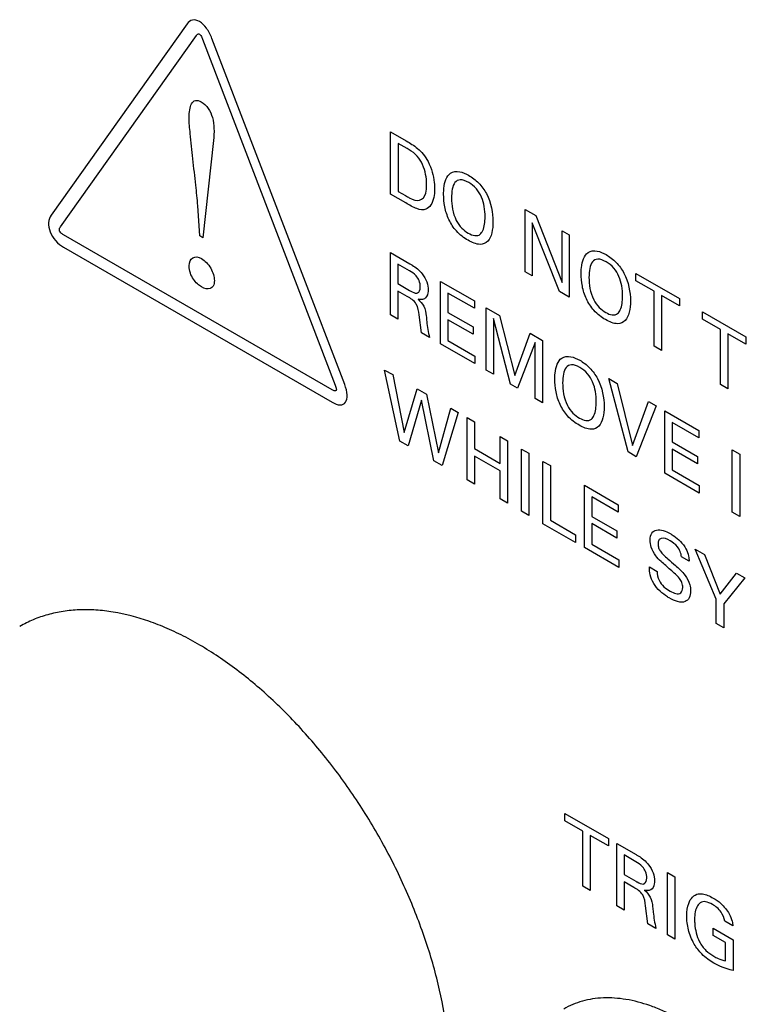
# Model space of a CAD drawing. Header units: inches. Extents: x 0 to 34, y 0 to 22.
# Tile 41 of 88: x 25.135 to 25.374, y 9.371 to 9.695. Entities that reach past the tile are written whole.
import ezdxf

# ---------------------------------------------------------------- set-up
doc = ezdxf.new("R2010")
doc.units = ezdxf.units.IN
doc.header["$LTSCALE"] = 1.87
doc.header["$MEASUREMENT"] = 0
doc.layers.get('0').update_dxf_attribs({"linetype": 'CONTINUOUS'})
doc.layers.add('02___PRT_ALL_AXES', color=7, linetype='CONTINUOUS')

msp = doc.modelspace()

# ---------------------------------------------------------------- linework, layer by layer
at = {"color": 40, "linetype": 'CONTINUOUS'}
for p, q in [((25.1902, 9.69337), (25.14554, 9.63055)), ((25.14863, 9.62671), (25.19325, 9.6896)), ((25.19529, 9.6884), (25.23886, 9.57466)), ((25.24195, 9.57489), (25.19836, 9.68863)), ((25.25705, 9.63745), (25.25705, 9.65791)), ((25.25705, 9.65791), (25.26217, 9.65495)), ((25.19886, 9.6551), (25.1954, 9.62312)), ((25.2595, 9.65414), (25.2595, 9.63836)), ((25.26244, 9.65244), (25.2595, 9.65414)), ((25.26203, 9.63457), (25.25705, 9.63745)), ((25.2595, 9.63836), (25.26191, 9.63697)), ((25.19438, 9.62372), (25.19372, 9.63367)), ((25.30126, 9.61192), (25.30126, 9.63238)), ((25.30126, 9.63238), (25.30467, 9.63041)), ((25.3035, 9.628), (25.3035, 9.61063)), ((25.3125, 9.60543), (25.3035, 9.628)), ((25.30467, 9.63041), (25.31338, 9.60847)), ((25.31338, 9.60847), (25.31338, 9.62538)), ((25.31338, 9.62538), (25.31564, 9.62407)), ((25.23779, 9.57319), (25.14963, 9.62409)), ((25.1954, 9.62312), (25.19438, 9.62372)), ((25.31564, 9.62407), (25.31564, 9.60362)), ((25.14963, 9.62), (25.23779, 9.5691)), ((25.257, 9.59779), (25.257, 9.61825)), ((25.257, 9.61825), (25.26333, 9.61459)), ((25.25938, 9.61449), (25.25938, 9.60806)), ((25.26326, 9.61225), (25.25938, 9.61449)), ((25.3035, 9.61063), (25.30126, 9.61192)), ((25.3376, 9.60899), (25.3376, 9.6114)), ((25.3376, 9.6114), (25.3519, 9.60314)), ((25.25938, 9.60806), (25.26326, 9.60582)), ((25.27342, 9.58831), (25.27342, 9.60876)), ((25.27342, 9.60876), (25.28453, 9.60235)), ((25.34353, 9.60556), (25.3376, 9.60899)), ((25.25943, 9.60563), (25.25943, 9.59639)), ((25.26252, 9.60384), (25.25943, 9.60563)), ((25.27587, 9.60494), (25.27587, 9.59857)), ((25.28453, 9.59994), (25.27587, 9.60494)), ((25.31564, 9.60362), (25.3125, 9.60543)), ((25.34353, 9.58751), (25.34353, 9.60556)), ((25.28453, 9.60235), (25.28453, 9.59994)), ((25.34596, 9.60416), (25.34596, 9.58611)), ((25.3519, 9.60073), (25.34596, 9.60416)), ((25.3519, 9.60314), (25.3519, 9.60073)), ((25.27587, 9.59857), (25.28412, 9.59381)), ((25.28843, 9.57964), (25.28843, 9.6001)), ((25.28843, 9.6001), (25.29277, 9.59759)), ((25.35942, 9.59639), (25.35942, 9.5988)), ((25.35942, 9.5988), (25.37373, 9.59054)), ((25.25943, 9.59639), (25.257, 9.59779)), ((25.26721, 9.5919), (25.2664, 9.59778)), ((25.27587, 9.59618), (25.27587, 9.58939)), ((25.28412, 9.59142), (25.27587, 9.59618)), ((25.29081, 9.59657), (25.29081, 9.57827)), ((25.2964, 9.57504), (25.29081, 9.59657)), ((25.29277, 9.59759), (25.29778, 9.57784)), ((25.36536, 9.59296), (25.35942, 9.59639)), ((25.26983, 9.59038), (25.26721, 9.5919)), ((25.28412, 9.59381), (25.28412, 9.59142)), ((25.36536, 9.57491), (25.36536, 9.59296)), ((25.27587, 9.58939), (25.28473, 9.58427)), ((25.29778, 9.57784), (25.30291, 9.59174)), ((25.30455, 9.58875), (25.29873, 9.57369)), ((25.30291, 9.59174), (25.30696, 9.5894)), ((25.30455, 9.57033), (25.30455, 9.58875)), ((25.30696, 9.5894), (25.30696, 9.56894)), ((25.36779, 9.59156), (25.36779, 9.57351)), ((25.37373, 9.58813), (25.36779, 9.59156)), ((25.37373, 9.59054), (25.37373, 9.58813)), ((25.28473, 9.58178), (25.27342, 9.58831)), ((25.34596, 9.58611), (25.34353, 9.58751)), ((25.28473, 9.58427), (25.28473, 9.58178)), ((25.26011, 9.5563), (25.25508, 9.57966)), ((25.25508, 9.57966), (25.25771, 9.57815)), ((25.29081, 9.57827), (25.28843, 9.57964)), ((25.25771, 9.57815), (25.26154, 9.55911)), ((25.33501, 9.55275), (25.32871, 9.57684)), ((25.32871, 9.57684), (25.33143, 9.57527)), ((25.26154, 9.55911), (25.26576, 9.5735)), ((25.26576, 9.5735), (25.2688, 9.57174)), ((25.29873, 9.57369), (25.2964, 9.57504)), ((25.33143, 9.57527), (25.33646, 9.55488)), ((25.36779, 9.57351), (25.36536, 9.57491)), ((25.26716, 9.56972), (25.26276, 9.55477)), ((25.27125, 9.54987), (25.26716, 9.56972)), ((25.2688, 9.57174), (25.2728, 9.55246)), ((25.30696, 9.56894), (25.30455, 9.57033)), ((25.33646, 9.55488), (25.34176, 9.56931)), ((25.34176, 9.56931), (25.34424, 9.56787)), ((25.2728, 9.55246), (25.27682, 9.56711)), ((25.27682, 9.56711), (25.27923, 9.56572)), ((25.34424, 9.56787), (25.33771, 9.55119)), ((25.34709, 9.54577), (25.34709, 9.56623)), ((25.34709, 9.56623), (25.3582, 9.55981)), ((25.27923, 9.56572), (25.27398, 9.5483)), ((25.28212, 9.5436), (25.28212, 9.56405)), ((25.28212, 9.56405), (25.28457, 9.56264)), ((25.28457, 9.56264), (25.28457, 9.55385)), ((25.34954, 9.56241), (25.34954, 9.55603)), ((25.3582, 9.55741), (25.34954, 9.56241)), ((25.3582, 9.55981), (25.3582, 9.55741)), ((25.26276, 9.55477), (25.26011, 9.5563)), ((25.29299, 9.54899), (25.29299, 9.55778)), ((25.29299, 9.55778), (25.29544, 9.55636)), ((25.29544, 9.55636), (25.29544, 9.5359)), ((25.28457, 9.55385), (25.29299, 9.54899)), ((25.30002, 9.53326), (25.30002, 9.55372)), ((25.30002, 9.55372), (25.30247, 9.5523)), ((25.34954, 9.55603), (25.35778, 9.55127)), ((25.34954, 9.55365), (25.34954, 9.54685)), ((25.35778, 9.54889), (25.34954, 9.55365)), ((25.36921, 9.533), (25.36921, 9.55346)), ((25.36921, 9.55346), (25.37166, 9.55204)), ((25.27398, 9.5483), (25.27125, 9.54987)), ((25.28457, 9.55142), (25.28457, 9.54218)), ((25.29299, 9.54656), (25.28457, 9.55142)), ((25.30247, 9.5523), (25.30247, 9.53184)), ((25.33771, 9.55119), (25.33501, 9.55275)), ((25.35778, 9.55127), (25.35778, 9.54889)), ((25.37166, 9.55204), (25.37166, 9.53158)), ((25.29299, 9.53732), (25.29299, 9.54656)), ((25.30706, 9.52919), (25.30706, 9.54965)), ((25.30706, 9.54965), (25.30949, 9.54825)), ((25.30949, 9.54825), (25.30949, 9.53031)), ((25.34954, 9.54685), (25.3584, 9.54174)), ((25.28457, 9.54218), (25.28212, 9.5436)), ((25.3584, 9.53924), (25.34709, 9.54577)), ((25.32067, 9.52134), (25.32067, 9.54179)), ((25.32067, 9.54179), (25.33179, 9.53537)), ((25.3584, 9.54174), (25.3584, 9.53924)), ((25.29544, 9.5359), (25.29299, 9.53732)), ((25.32312, 9.53797), (25.32312, 9.53159)), ((25.33179, 9.53297), (25.32312, 9.53797)), ((25.33179, 9.53537), (25.33179, 9.53297)), ((25.30247, 9.53184), (25.30002, 9.53326)), ((25.32312, 9.53159), (25.33137, 9.52683)), ((25.37166, 9.53158), (25.36921, 9.533)), ((25.31773, 9.52303), (25.30706, 9.52919)), ((25.30949, 9.53031), (25.31773, 9.52555)), ((25.32312, 9.52921), (25.32312, 9.52241)), ((25.33137, 9.52445), (25.32312, 9.52921)), ((25.31773, 9.52555), (25.31773, 9.52303)), ((25.33137, 9.52683), (25.33137, 9.52445)), ((25.33198, 9.5148), (25.32067, 9.52134)), ((25.32312, 9.52241), (25.33198, 9.5173)), ((25.36393, 9.5044), (25.35701, 9.52081)), ((25.35701, 9.52081), (25.36006, 9.51905)), ((25.35506, 9.51684), (25.35251, 9.51831)), ((25.36006, 9.51905), (25.36528, 9.50601)), ((25.33198, 9.5173), (25.33198, 9.5148)), ((25.34201, 9.515), (25.34456, 9.51352)), ((25.36528, 9.50601), (25.37058, 9.51297)), ((25.37333, 9.51139), (25.36641, 9.50283)), ((25.37058, 9.51297), (25.37333, 9.51139)), ((25.36393, 9.49636), (25.36393, 9.5044)), ((25.36641, 9.50283), (25.36641, 9.49492)), ((25.36641, 9.49492), (25.36393, 9.49636)), ((25.31423, 9.43158), (25.31423, 9.43398)), ((25.31423, 9.43398), (25.32854, 9.42572)), ((25.32017, 9.42815), (25.31423, 9.43158)), ((25.32017, 9.4101), (25.32017, 9.42815)), ((25.3226, 9.42674), (25.3226, 9.40869)), ((25.32854, 9.42332), (25.3226, 9.42674)), ((25.32854, 9.42572), (25.32854, 9.42332)), ((25.33135, 9.40364), (25.33135, 9.4241)), ((25.33135, 9.4241), (25.33768, 9.42044)), ((25.33373, 9.42035), (25.33373, 9.41391)), ((25.3376, 9.41811), (25.33373, 9.42035)), ((25.33373, 9.41391), (25.3376, 9.41168)), ((25.34791, 9.39408), (25.34791, 9.41454)), ((25.34791, 9.41454), (25.35036, 9.41312)), ((25.33378, 9.41148), (25.33378, 9.40224)), ((25.33687, 9.40969), (25.33378, 9.41148)), ((25.35036, 9.41312), (25.35036, 9.39266)), ((25.3226, 9.40869), (25.32017, 9.4101)), ((25.33378, 9.40224), (25.33135, 9.40364)), ((25.34155, 9.39775), (25.34074, 9.40363)), ((25.34418, 9.39623), (25.34155, 9.39775)), ((25.36941, 9.39702), (25.36673, 9.39857)), ((25.36298, 9.39391), (25.36298, 9.39626)), ((25.36298, 9.39626), (25.36948, 9.3925)), ((25.35036, 9.39266), (25.34791, 9.39408)), ((25.36703, 9.39157), (25.36298, 9.39391)), ((25.36703, 9.38551), (25.36703, 9.39157)), ((25.36948, 9.3925), (25.36948, 9.38242))]:
    msp.add_line(p, q, dxfattribs=at)
for points, knots in [([(25.19431, 9.69414), (25.19351, 9.69461), (25.19177, 9.69496), (25.19065, 9.69402), (25.1902, 9.69337)], [0, 0, 0, 0, 0.468547, 1, 1, 1, 1]), ([(25.19836, 9.68863), (25.19792, 9.68979), (25.19681, 9.69201), (25.1951, 9.69368), (25.19431, 9.69414)], [0, 0, 0, 0, 0.53157, 1, 1, 1, 1]), ([(25.19325, 9.6896), (25.19333, 9.68971), (25.19359, 9.69), (25.194, 9.69022), (25.19431, 9.69004)], [0, 0, 0, 0, 0.341825, 1, 1, 1, 1]), ([(25.19431, 9.69004), (25.19448, 9.68995), (25.19488, 9.68935), (25.19514, 9.68878), (25.19529, 9.6884)], [0, 0, 0, 0, 0.354745, 1, 1, 1, 1]), ([(25.19087, 9.66263), (25.19087, 9.6635), (25.19098, 9.66516), (25.19154, 9.66723), (25.19279, 9.66852), (25.19418, 9.66816), (25.19486, 9.66777)], [0, 0, 0, 0, 0.270785, 0.528266, 0.75897, 1, 1, 1, 1]), ([(25.19486, 9.66777), (25.19566, 9.6673), (25.19734, 9.66585), (25.19877, 9.66236), (25.19914, 9.65877), (25.19901, 9.65637), (25.19886, 9.6551)], [0, 0, 0, 0, 0.215929, 0.423932, 0.682734, 1, 1, 1, 1]), ([(25.19372, 9.63367), (25.19355, 9.63588), (25.193, 9.64102), (25.19211, 9.64894), (25.19135, 9.65637), (25.19087, 9.66093), (25.19087, 9.66263)], [0, 0, 0, 0, 0.231502, 0.530822, 0.814686, 1, 1, 1, 1]), ([(25.26217, 9.65495), (25.26342, 9.65423), (25.26534, 9.65311), (25.26781, 9.65066), (25.26886, 9.64903), (25.26932, 9.64816)], [0, 0, 0, 0, 0.48183, 0.730621, 1, 1, 1, 1]), ([(25.26716, 9.64793), (25.26664, 9.6489), (25.2651, 9.65087), (25.26336, 9.65191), (25.26244, 9.65244)], [0, 0, 0, 0, 0.457562, 1, 1, 1, 1]), ([(25.26887, 9.64057), (25.26887, 9.64091), (25.2688, 9.64318), (25.26826, 9.64589), (25.26716, 9.64793)], [0, 0, 0, 0, 0.151907, 1, 1, 1, 1]), ([(25.26932, 9.64816), (25.27046, 9.64594), (25.27136, 9.64267), (25.2715, 9.63986), (25.2715, 9.63916)], [0, 0, 0, 0, 0.744725, 1, 1, 1, 1]), ([(25.27445, 9.63749), (25.27445, 9.63813), (25.27456, 9.64093), (25.27541, 9.64345), (25.27673, 9.64433)], [0, 0, 0, 0, 0.221614, 1, 1, 1, 1]), ([(25.27673, 9.64433), (25.27755, 9.64488), (25.27949, 9.64516), (25.28167, 9.64423), (25.28265, 9.64367)], [0, 0, 0, 0, 0.552113, 1, 1, 1, 1]), ([(25.28265, 9.64367), (25.28377, 9.64302), (25.28596, 9.6414), (25.28986, 9.63609), (25.29065, 9.63124), (25.29065, 9.62848)], [0, 0, 0, 0, 0.247991, 0.47311, 1, 1, 1, 1]), ([(25.26654, 9.63543), (25.26752, 9.63571), (25.26869, 9.63727), (25.26887, 9.63958), (25.26887, 9.64057)], [0, 0, 0, 0, 0.586424, 1, 1, 1, 1]), ([(25.28267, 9.64127), (25.28172, 9.64182), (25.27991, 9.64252), (25.27798, 9.64145), (25.27716, 9.63911), (25.27703, 9.6372), (25.27703, 9.63617)], [0, 0, 0, 0, 0.27398, 0.503324, 0.742364, 1, 1, 1, 1]), ([(25.28805, 9.63001), (25.28805, 9.63109), (25.28792, 9.63318), (25.28708, 9.63644), (25.28521, 9.6395), (25.28354, 9.64077), (25.28267, 9.64127)], [0, 0, 0, 0, 0.27983, 0.519811, 0.74112, 1, 1, 1, 1]), ([(25.2715, 9.63916), (25.2715, 9.63816), (25.27126, 9.63524), (25.26996, 9.63296), (25.26856, 9.63248)], [0, 0, 0, 0, 0.326899, 1, 1, 1, 1]), ([(25.28245, 9.6223), (25.28116, 9.62305), (25.27874, 9.62485), (25.27596, 9.62906), (25.27466, 9.63342), (25.27445, 9.63614), (25.27445, 9.63749)], [0, 0, 0, 0, 0.281123, 0.512208, 0.745421, 1, 1, 1, 1]), ([(25.26191, 9.63697), (25.26233, 9.63672), (25.2639, 9.63584), (25.26561, 9.63516), (25.26654, 9.63543)], [0, 0, 0, 0, 0.266899, 1, 1, 1, 1]), ([(25.26856, 9.63248), (25.26773, 9.63216), (25.26549, 9.6325), (25.26322, 9.63388), (25.26203, 9.63457)], [0, 0, 0, 0, 0.471467, 1, 1, 1, 1]), ([(25.14554, 9.63055), (25.14509, 9.62992), (25.14447, 9.62836), (25.14484, 9.6261), (25.14524, 9.62507)], [0, 0, 0, 0, 0.531137, 1, 1, 1, 1]), ([(25.2786, 9.62881), (25.27906, 9.62787), (25.28034, 9.62614), (25.28181, 9.62508), (25.28253, 9.62467)], [0, 0, 0, 0, 0.509582, 1, 1, 1, 1]), ([(25.29065, 9.62848), (25.29065, 9.62714), (25.29043, 9.62464), (25.28914, 9.62168), (25.28632, 9.62052), (25.28379, 9.62153), (25.28245, 9.6223)], [0, 0, 0, 0, 0.246707, 0.480961, 0.715194, 1, 1, 1, 1]), ([(25.28645, 9.62427), (25.28681, 9.62457), (25.2878, 9.62608), (25.28805, 9.62833), (25.28805, 9.63001)], [0, 0, 0, 0, 0.282034, 1, 1, 1, 1]), ([(25.14524, 9.62507), (25.14563, 9.62405), (25.14698, 9.62186), (25.14873, 9.62052), (25.14963, 9.62)], [0, 0, 0, 0, 0.468981, 1, 1, 1, 1]), ([(25.14831, 9.62534), (25.14827, 9.62543), (25.1482, 9.62603), (25.14842, 9.62645), (25.14863, 9.62671)], [0, 0, 0, 0, 0.15712, 1, 1, 1, 1]), ([(25.14963, 9.62409), (25.14933, 9.62427), (25.14887, 9.62459), (25.14839, 9.62512), (25.14831, 9.62534)], [0, 0, 0, 0, 0.645356, 1, 1, 1, 1]), ([(25.28253, 9.62467), (25.28324, 9.62425), (25.28472, 9.62362), (25.28598, 9.62389), (25.28645, 9.62427)], [0, 0, 0, 0, 0.493044, 1, 1, 1, 1]), ([(25.31959, 9.61143), (25.31959, 9.61206), (25.3197, 9.61487), (25.32055, 9.61739), (25.32187, 9.61827)], [0, 0, 0, 0, 0.221613, 1, 1, 1, 1]), ([(25.32187, 9.61827), (25.32269, 9.61881), (25.32463, 9.61909), (25.32682, 9.61816), (25.32779, 9.6176)], [0, 0, 0, 0, 0.5521, 1, 1, 1, 1]), ([(25.19087, 9.61385), (25.19087, 9.61508), (25.19171, 9.61716), (25.19392, 9.61687), (25.19497, 9.61626)], [0, 0, 0, 0, 0.505125, 1, 1, 1, 1]), ([(25.19497, 9.61626), (25.19604, 9.61564), (25.19826, 9.61334), (25.19916, 9.61027), (25.19916, 9.60907)], [0, 0, 0, 0, 0.507227, 1, 1, 1, 1]), ([(25.26333, 9.61459), (25.26361, 9.61443), (25.26499, 9.61362), (25.26646, 9.61251), (25.2674, 9.61128)], [0, 0, 0, 0, 0.200463, 1, 1, 1, 1]), ([(25.32781, 9.61521), (25.32687, 9.61575), (25.32505, 9.61645), (25.32312, 9.61539), (25.3223, 9.61305), (25.32217, 9.61114), (25.32217, 9.61011)], [0, 0, 0, 0, 0.27398, 0.503321, 0.742361, 1, 1, 1, 1]), ([(25.32779, 9.6176), (25.32891, 9.61695), (25.3311, 9.61533), (25.335, 9.61002), (25.33579, 9.60517), (25.33579, 9.60241)], [0, 0, 0, 0, 0.247991, 0.47311, 1, 1, 1, 1]), ([(25.33319, 9.60394), (25.33319, 9.60503), (25.33306, 9.60712), (25.33222, 9.61038), (25.33035, 9.61344), (25.32868, 9.6147), (25.32781, 9.61521)], [0, 0, 0, 0, 0.279827, 0.519808, 0.74112, 1, 1, 1, 1]), ([(25.19497, 9.60697), (25.19403, 9.6075), (25.19251, 9.60892), (25.1911, 9.61162), (25.19087, 9.61313), (25.19087, 9.61385)], [0, 0, 0, 0, 0.445947, 0.698823, 1, 1, 1, 1]), ([(25.26679, 9.6069), (25.26679, 9.60756), (25.2666, 9.6089), (25.26519, 9.61106), (25.26398, 9.61184), (25.26326, 9.61225)], [0, 0, 0, 0, 0.330495, 0.581987, 1, 1, 1, 1]), ([(25.2674, 9.61128), (25.26801, 9.61048), (25.26905, 9.60864), (25.26937, 9.60678), (25.26937, 9.60598)], [0, 0, 0, 0, 0.509854, 1, 1, 1, 1]), ([(25.32759, 9.59624), (25.3263, 9.59698), (25.32388, 9.59879), (25.3211, 9.603), (25.3198, 9.60736), (25.31959, 9.61008), (25.31959, 9.61143)], [0, 0, 0, 0, 0.281123, 0.512208, 0.745421, 1, 1, 1, 1]), ([(25.19916, 9.60907), (25.19916, 9.60836), (25.19893, 9.60715), (25.19752, 9.60605), (25.19594, 9.6064), (25.19497, 9.60697)], [0, 0, 0, 0, 0.287411, 0.537355, 1, 1, 1, 1]), ([(25.26326, 9.60582), (25.26338, 9.60575), (25.26417, 9.60532), (25.26502, 9.60487), (25.26559, 9.60493)], [0, 0, 0, 0, 0.162514, 1, 1, 1, 1]), ([(25.26559, 9.60493), (25.2657, 9.60494), (25.26643, 9.60511), (25.26679, 9.60603), (25.26679, 9.6069)], [0, 0, 0, 0, 0.153864, 1, 1, 1, 1]), ([(25.26937, 9.60598), (25.26937, 9.60563), (25.26927, 9.60437), (25.26871, 9.60342), (25.26811, 9.60307)], [0, 0, 0, 0, 0.265858, 1, 1, 1, 1]), ([(25.2664, 9.59778), (25.26629, 9.5989), (25.2659, 9.60179), (25.26353, 9.60326), (25.26252, 9.60384)], [0, 0, 0, 0, 0.479664, 1, 1, 1, 1]), ([(25.26811, 9.60307), (25.26794, 9.60297), (25.26732, 9.60272), (25.26656, 9.60281), (25.26603, 9.60295)], [0, 0, 0, 0, 0.310486, 1, 1, 1, 1]), ([(25.26603, 9.60295), (25.26672, 9.60233), (25.2683, 9.60062), (25.26863, 9.59846), (25.26873, 9.59745)], [0, 0, 0, 0, 0.46328, 1, 1, 1, 1]), ([(25.32374, 9.60274), (25.3242, 9.60181), (25.32548, 9.60007), (25.32695, 9.59901), (25.32767, 9.5986)], [0, 0, 0, 0, 0.509582, 1, 1, 1, 1]), ([(25.33579, 9.60241), (25.33579, 9.60107), (25.33557, 9.59857), (25.33428, 9.59562), (25.33146, 9.59445), (25.32893, 9.59546), (25.32759, 9.59624)], [0, 0, 0, 0, 0.246709, 0.480965, 0.7152, 1, 1, 1, 1]), ([(25.33159, 9.59821), (25.33195, 9.59851), (25.33294, 9.60001), (25.33319, 9.60227), (25.33319, 9.60394)], [0, 0, 0, 0, 0.282027, 1, 1, 1, 1]), ([(25.32767, 9.5986), (25.32838, 9.59819), (25.32986, 9.59755), (25.33112, 9.59783), (25.33159, 9.59821)], [0, 0, 0, 0, 0.493047, 1, 1, 1, 1]), ([(25.26873, 9.59745), (25.26878, 9.59685), (25.269, 9.59455), (25.26937, 9.59217), (25.26983, 9.59038)], [0, 0, 0, 0, 0.261116, 1, 1, 1, 1]), ([(25.31095, 9.57673), (25.31095, 9.57737), (25.31106, 9.58017), (25.31191, 9.58269), (25.31323, 9.58357)], [0, 0, 0, 0, 0.221613, 1, 1, 1, 1]), ([(25.31323, 9.58357), (25.31404, 9.58411), (25.31598, 9.58439), (25.31817, 9.58346), (25.31914, 9.5829)], [0, 0, 0, 0, 0.5521, 1, 1, 1, 1]), ([(25.31914, 9.5829), (25.32027, 9.58225), (25.32245, 9.58063), (25.32635, 9.57532), (25.32714, 9.57047), (25.32714, 9.56772)], [0, 0, 0, 0, 0.247991, 0.47311, 1, 1, 1, 1]), ([(25.31917, 9.58051), (25.31822, 9.58106), (25.3164, 9.58175), (25.31447, 9.58069), (25.31366, 9.57835), (25.31352, 9.57644), (25.31352, 9.57541)], [0, 0, 0, 0, 0.27398, 0.503321, 0.742361, 1, 1, 1, 1]), ([(25.32454, 9.56925), (25.32454, 9.57033), (25.32442, 9.57242), (25.32358, 9.57568), (25.32171, 9.57874), (25.32004, 9.58001), (25.31917, 9.58051)], [0, 0, 0, 0, 0.279827, 0.519808, 0.74112, 1, 1, 1, 1]), ([(25.31895, 9.56154), (25.31766, 9.56228), (25.31523, 9.56409), (25.31246, 9.5683), (25.31116, 9.57266), (25.31095, 9.57538), (25.31095, 9.57673)], [0, 0, 0, 0, 0.281123, 0.512208, 0.745421, 1, 1, 1, 1]), ([(25.23914, 9.57291), (25.23906, 9.57279), (25.23858, 9.57279), (25.23811, 9.57301), (25.23779, 9.57319)], [0, 0, 0, 0, 0.347711, 1, 1, 1, 1]), ([(25.23886, 9.57466), (25.23901, 9.57426), (25.23921, 9.57365), (25.23924, 9.57302), (25.23914, 9.57291)], [0, 0, 0, 0, 0.651381, 1, 1, 1, 1]), ([(25.24219, 9.56909), (25.2426, 9.56965), (25.24299, 9.57147), (25.2424, 9.57373), (25.24195, 9.57489)], [0, 0, 0, 0, 0.472086, 1, 1, 1, 1]), ([(25.32295, 9.56351), (25.32331, 9.56381), (25.3243, 9.56531), (25.32454, 9.56757), (25.32454, 9.56925)], [0, 0, 0, 0, 0.282027, 1, 1, 1, 1]), ([(25.23779, 9.5691), (25.2387, 9.56857), (25.24045, 9.5679), (25.24179, 9.56853), (25.24219, 9.56909)], [0, 0, 0, 0, 0.5331, 1, 1, 1, 1]), ([(25.3151, 9.56804), (25.31556, 9.56711), (25.31684, 9.56537), (25.31831, 9.56432), (25.31902, 9.5639)], [0, 0, 0, 0, 0.50956, 1, 1, 1, 1]), ([(25.32714, 9.56772), (25.32714, 9.56637), (25.32693, 9.56387), (25.32564, 9.56092), (25.32282, 9.55976), (25.32029, 9.56076), (25.31895, 9.56154)], [0, 0, 0, 0, 0.246709, 0.480965, 0.7152, 1, 1, 1, 1]), ([(25.31902, 9.5639), (25.31974, 9.56349), (25.32121, 9.56285), (25.32247, 9.56313), (25.32295, 9.56351)], [0, 0, 0, 0, 0.493044, 1, 1, 1, 1]), ([(25.34225, 9.52375), (25.34225, 9.52468), (25.34261, 9.52631), (25.34433, 9.52729), (25.34655, 9.52703), (25.34817, 9.52631), (25.349, 9.52583)], [0, 0, 0, 0, 0.253884, 0.489092, 0.737976, 1, 1, 1, 1]), ([(25.34878, 9.52358), (25.34779, 9.52415), (25.34627, 9.52475), (25.34502, 9.52386), (25.34485, 9.523), (25.34485, 9.52253)], [0, 0, 0, 0, 0.55291, 0.773352, 1, 1, 1, 1]), ([(25.349, 9.52583), (25.34936, 9.52563), (25.35112, 9.52452), (25.35302, 9.5227), (25.35398, 9.52094)], [0, 0, 0, 0, 0.201856, 1, 1, 1, 1]), ([(25.34409, 9.51866), (25.34348, 9.5195), (25.3425, 9.52129), (25.34225, 9.52304), (25.34225, 9.52375)], [0, 0, 0, 0, 0.544754, 1, 1, 1, 1]), ([(25.34485, 9.52253), (25.34485, 9.52214), (25.34495, 9.52131), (25.34565, 9.51998), (25.34674, 9.5188), (25.34757, 9.51806), (25.34804, 9.51766)], [0, 0, 0, 0, 0.225166, 0.428882, 0.675953, 1, 1, 1, 1]), ([(25.35251, 9.51831), (25.35248, 9.51887), (25.35227, 9.52002), (25.35095, 9.52217), (25.34962, 9.52309), (25.34878, 9.52358)], [0, 0, 0, 0, 0.274417, 0.507703, 1, 1, 1, 1]), ([(25.35398, 9.52094), (25.3544, 9.52017), (25.35494, 9.5187), (25.35503, 9.51739), (25.35506, 9.51684)], [0, 0, 0, 0, 0.572148, 1, 1, 1, 1]), ([(25.3489, 9.51407), (25.34787, 9.51496), (25.34623, 9.51633), (25.34462, 9.51795), (25.34409, 9.51866)], [0, 0, 0, 0, 0.6266, 1, 1, 1, 1]), ([(25.34804, 9.51766), (25.34889, 9.51692), (25.35024, 9.51573), (25.35219, 9.51404), (25.35325, 9.51289), (25.35376, 9.5122)], [0, 0, 0, 0, 0.432664, 0.695338, 1, 1, 1, 1]), ([(25.34304, 9.51026), (25.3426, 9.51117), (25.34206, 9.51287), (25.34201, 9.51437), (25.34201, 9.515)], [0, 0, 0, 0, 0.568798, 1, 1, 1, 1]), ([(25.34456, 9.51352), (25.34459, 9.51262), (25.34498, 9.50976), (25.34754, 9.50775), (25.34883, 9.507)], [0, 0, 0, 0, 0.373142, 1, 1, 1, 1]), ([(25.35298, 9.50826), (25.35298, 9.50875), (25.35283, 9.5098), (25.35183, 9.51139), (25.35048, 9.51271), (25.34947, 9.51359), (25.3489, 9.51407)], [0, 0, 0, 0, 0.226903, 0.433233, 0.685008, 1, 1, 1, 1]), ([(25.35376, 9.5122), (25.35444, 9.5113), (25.35535, 9.50943), (25.35553, 9.50774), (25.35553, 9.5071)], [0, 0, 0, 0, 0.59303, 1, 1, 1, 1]), ([(25.34853, 9.50477), (25.34812, 9.505), (25.34618, 9.50623), (25.344, 9.50828), (25.34304, 9.51026)], [0, 0, 0, 0, 0.208219, 1, 1, 1, 1]), ([(25.34883, 9.507), (25.35005, 9.5063), (25.35228, 9.50557), (25.35298, 9.50748), (25.35298, 9.50826)], [0, 0, 0, 0, 0.643488, 1, 1, 1, 1]), ([(25.35553, 9.5071), (25.35553, 9.50624), (25.35524, 9.50467), (25.35315, 9.50277), (25.35035, 9.50372), (25.34853, 9.50477)], [0, 0, 0, 0, 0.226295, 0.449585, 1, 1, 1, 1]), ([(25.33768, 9.42044), (25.33796, 9.42028), (25.33934, 9.41947), (25.34081, 9.41836), (25.34175, 9.41713)], [0, 0, 0, 0, 0.200424, 1, 1, 1, 1]), ([(25.34114, 9.41275), (25.34114, 9.41341), (25.34095, 9.41475), (25.33954, 9.41692), (25.33833, 9.41769), (25.3376, 9.41811)], [0, 0, 0, 0, 0.330499, 0.581994, 1, 1, 1, 1]), ([(25.34175, 9.41713), (25.34236, 9.41633), (25.34339, 9.41449), (25.34371, 9.41263), (25.34371, 9.41183)], [0, 0, 0, 0, 0.509677, 1, 1, 1, 1]), ([(25.3376, 9.41168), (25.33773, 9.4116), (25.33852, 9.41117), (25.33936, 9.41072), (25.33993, 9.41078)], [0, 0, 0, 0, 0.162558, 1, 1, 1, 1]), ([(25.33993, 9.41078), (25.34005, 9.41079), (25.34078, 9.41096), (25.34114, 9.41189), (25.34114, 9.41275)], [0, 0, 0, 0, 0.153911, 1, 1, 1, 1]), ([(25.34371, 9.41183), (25.34371, 9.41148), (25.34362, 9.41022), (25.34306, 9.40927), (25.34246, 9.40893)], [0, 0, 0, 0, 0.265822, 1, 1, 1, 1]), ([(25.34074, 9.40363), (25.34064, 9.40475), (25.34025, 9.40764), (25.33787, 9.40911), (25.33687, 9.40969)], [0, 0, 0, 0, 0.479654, 1, 1, 1, 1]), ([(25.34246, 9.40893), (25.34229, 9.40882), (25.34167, 9.40857), (25.34091, 9.40866), (25.34038, 9.4088)], [0, 0, 0, 0, 0.310431, 1, 1, 1, 1]), ([(25.34038, 9.4088), (25.34107, 9.40819), (25.34265, 9.40647), (25.34298, 9.40431), (25.34308, 9.4033)], [0, 0, 0, 0, 0.463292, 1, 1, 1, 1]), ([(25.35427, 9.4003), (25.35427, 9.40182), (25.35471, 9.40515), (25.3566, 9.40727), (25.35807, 9.40756)], [0, 0, 0, 0, 0.426994, 1, 1, 1, 1]), ([(25.35807, 9.40756), (25.3585, 9.40765), (25.36005, 9.40762), (25.3618, 9.40685), (25.363, 9.40616)], [0, 0, 0, 0, 0.300671, 1, 1, 1, 1]), ([(25.35873, 9.40466), (25.35836, 9.4044), (25.35721, 9.4031), (25.35684, 9.40088), (25.35684, 9.39918)], [0, 0, 0, 0, 0.274839, 1, 1, 1, 1]), ([(25.36273, 9.40408), (25.36196, 9.40452), (25.36048, 9.40519), (25.35919, 9.40499), (25.35873, 9.40466)], [0, 0, 0, 0, 0.52675, 1, 1, 1, 1]), ([(25.363, 9.40616), (25.36384, 9.40568), (25.36575, 9.4044), (25.36749, 9.40225), (25.36823, 9.40096)], [0, 0, 0, 0, 0.444306, 1, 1, 1, 1]), ([(25.34308, 9.4033), (25.34313, 9.4027), (25.34335, 9.40041), (25.34372, 9.39803), (25.34418, 9.39623)], [0, 0, 0, 0, 0.261116, 1, 1, 1, 1]), ([(25.36673, 9.39857), (25.3666, 9.39953), (25.3656, 9.40206), (25.3637, 9.40352), (25.36273, 9.40408)], [0, 0, 0, 0, 0.445688, 1, 1, 1, 1]), ([(25.36823, 9.40096), (25.36865, 9.40021), (25.36925, 9.39881), (25.36938, 9.39753), (25.36941, 9.39702)], [0, 0, 0, 0, 0.591089, 1, 1, 1, 1]), ([(25.35674, 9.39108), (25.35589, 9.39256), (25.35461, 9.39583), (25.35427, 9.39888), (25.35427, 9.4003)], [0, 0, 0, 0, 0.495393, 1, 1, 1, 1]), ([(25.35684, 9.39918), (25.35684, 9.39868), (25.35696, 9.39639), (25.35748, 9.39372), (25.35846, 9.39181)], [0, 0, 0, 0, 0.22007, 1, 1, 1, 1]), ([(25.35846, 9.39181), (25.35902, 9.39076), (25.36057, 9.38879), (25.3623, 9.38758), (25.36317, 9.38708)], [0, 0, 0, 0, 0.491738, 1, 1, 1, 1]), ([(25.36317, 9.38481), (25.36183, 9.38558), (25.35947, 9.38723), (25.35743, 9.38988), (25.35674, 9.39108)], [0, 0, 0, 0, 0.578656, 1, 1, 1, 1]), ([(25.36317, 9.38708), (25.36363, 9.38681), (25.36493, 9.38613), (25.36622, 9.38569), (25.36703, 9.38551)], [0, 0, 0, 0, 0.351625, 1, 1, 1, 1]), ([(25.36948, 9.38242), (25.36915, 9.38248), (25.36712, 9.3829), (25.36496, 9.38378), (25.36317, 9.38481)], [0, 0, 0, 0, 0.162907, 1, 1, 1, 1])]:
    msp.add_open_spline(points, degree=3, knots=knots, dxfattribs=at)
for points in [[(25.27703, 9.63617), (25.27703, 9.63393), (25.27738, 9.63125), (25.2786, 9.62881)], [(25.32217, 9.61011), (25.32217, 9.60787), (25.32252, 9.60518), (25.32374, 9.60274)], [(25.31352, 9.57541), (25.31352, 9.57317), (25.31388, 9.57049), (25.3151, 9.56804)]]:
    msp.add_open_spline(points, degree=3, dxfattribs=at)
at = {"color": 7, "linetype": 'CONTINUOUS'}
msp.add_open_spline([(25.40818, 9.27017), (25.40818, 9.27177), (25.40807, 9.27501), (25.40746, 9.28167), (25.40593, 9.29027), (25.40299, 9.30068), (25.39899, 9.31112), (25.394, 9.32137), (25.38813, 9.3312), (25.38152, 9.34041), (25.37429, 9.34881), (25.36661, 9.35621), (25.35863, 9.36245), (25.35175, 9.36667), (25.34625, 9.36931), (25.341, 9.37137), (25.33575, 9.37276), (25.3306, 9.37337), (25.32693, 9.37343), (25.3234, 9.3731), (25.32003, 9.37238), (25.31683, 9.37127), (25.31483, 9.37028), (25.31387, 9.36973)], degree=3, knots=[0, 0, 0, 0, 0.030664, 0.062402, 0.128731, 0.198315, 0.270282, 0.34365, 0.417373, 0.490389, 0.561668, 0.630257, 0.695338, 0.756278, 0.785086, 0.812746, 0.86464, 0.889024, 0.91247, 0.935112, 0.957114, 0.978671, 1, 1, 1, 1], dxfattribs=at)
at = {"layer": '02___PRT_ALL_AXES', "color": 7, "linetype": 'CONTINUOUS'}
msp.add_open_spline([(25.2767, 9.34609), (25.2767, 9.35095), (25.27604, 9.36099), (25.27333, 9.37623), (25.26892, 9.39185), (25.26291, 9.40751), (25.25543, 9.42288), (25.24664, 9.43763), (25.23671, 9.45145), (25.22587, 9.46404), (25.21435, 9.47514), (25.20238, 9.48451), (25.19206, 9.49083), (25.1838, 9.49479), (25.17594, 9.49788), (25.16806, 9.49997), (25.16033, 9.50088), (25.15483, 9.50097), (25.14953, 9.50047), (25.14448, 9.49939), (25.13968, 9.49774), (25.13668, 9.49625), (25.13524, 9.49542)], degree=3, knots=[0, 0, 0, 0, 0.062376, 0.128707, 0.198292, 0.270262, 0.343632, 0.417357, 0.490375, 0.561656, 0.630247, 0.695329, 0.756272, 0.78508, 0.812741, 0.864637, 0.889021, 0.912468, 0.93511, 0.957113, 0.978671, 1, 1, 1, 1], dxfattribs=at)

doc.saveas('drawing.dxf')
